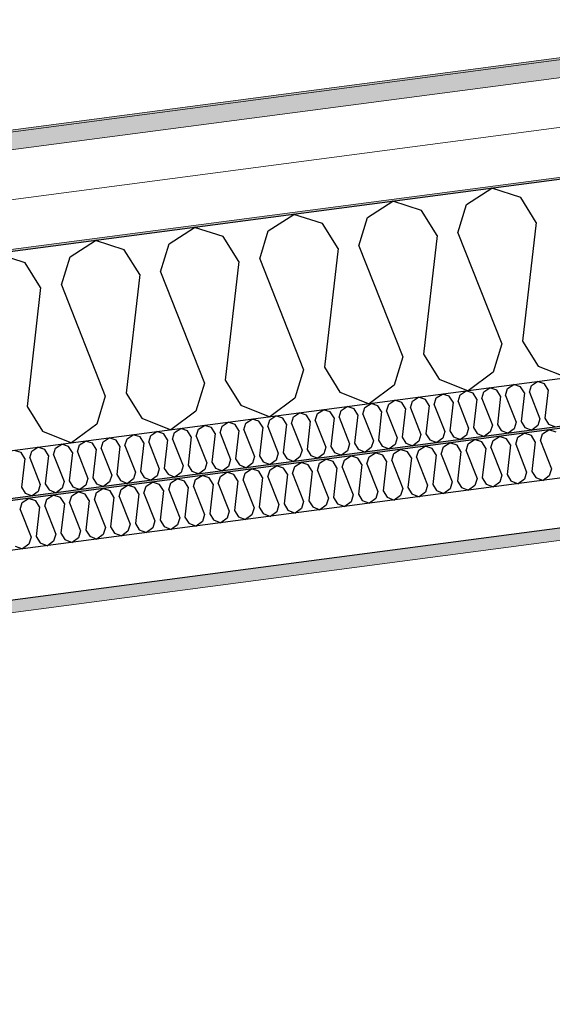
# Model space of a CAD drawing. Header units: millimetres. Extents: x -82116 to -57126, y -2070 to 13065.
# Tile 32 of 74: x -72484 to -71945, y 7414 to 8411. Entities that reach past the tile are written whole.
import ezdxf

# ---------------------------------------------------------------- set-up
doc = ezdxf.new("R2010")
doc.units = ezdxf.units.MM
doc.header["$LTSCALE"] = 0.5
doc.header["$MEASUREMENT"] = 0
doc.linetypes.add('PLINE', pattern=[0])
doc.layers.add('236- Innvendig kledning og overflate(Nye konstruksjoner)', color=7, linetype='Continuous', lineweight=0)
doc.layers.add('262- Taktekking(Nye konstruksjoner)', color=7, linetype='Continuous', lineweight=0)
for name, color, linetype in [('256- Faste himlinger og overflatebehandling (Skravur)(Nye konstruksjoner)', 7, 'Continuous'), ('256- Faste himlinger og overflatebehandling(Nye konstruksjoner)', 7, 'Continuous'), ('261- Primærkonstruksjon (tak)', 7, 'Continuous'), ('261- Primærkonstruksjon (tak) (Skravur)', 7, 'Continuous'), ('262- Taktekking (Skravur)(Nye konstruksjoner)', 7, 'Continuous')]:
    doc.layers.add(name, color=color, linetype=linetype)

# ---------------------------------------------------------------- blocks, each defined once
blk = doc.blocks.new('*X4')
at = {"layer": '261- Primærkonstruksjon (tak) (Skravur)', "linetype": 'PLINE'}
for p, q in [((-72031.78, 8223.53), (-72006.09, 8240.1)), ((-71976.99, 8230.75), (-72006.09, 8240.1)), ((-72132.08, 8210.33), (-72106.4, 8226.9)), ((-72077.3, 8217.54), (-72106.4, 8226.9)), ((-72040.46, 8195.06), (-72031.78, 8223.53)), ((-71961.23, 8205.49), (-71976.99, 8230.75)), ((-72232.39, 8197.12), (-72206.7, 8213.69)), ((-72177.6, 8204.33), (-72206.7, 8213.69)), ((-72061.54, 8192.29), (-72077.3, 8217.54)), ((-72161.84, 8179.08), (-72177.6, 8204.33)), ((-72140.77, 8181.86), (-72132.08, 8210.33)), ((-71961.23, 8205.49), (-71975, 8085.35)), ((-72332.69, 8183.92), (-72307.01, 8200.49)), ((-72277.91, 8191.13), (-72307.01, 8200.49)), ((-72241.08, 8168.65), (-72232.39, 8197.12)), ((-72061.54, 8192.29), (-72075.3, 8072.14)), ((-72040.46, 8195.06), (-71996.07, 8082.57)), ((-72433, 8170.71), (-72407.32, 8187.28)), ((-72378.22, 8177.92), (-72407.32, 8187.28)), ((-72341.38, 8155.45), (-72332.69, 8183.92)), ((-72262.15, 8165.88), (-72277.91, 8191.13)), ((-72478.52, 8164.72), (-72507.62, 8174.07)), ((-72362.46, 8152.67), (-72378.22, 8177.92)), ((-72161.84, 8179.08), (-72175.61, 8058.94)), ((-72140.77, 8181.86), (-72096.38, 8069.37)), ((-72462.76, 8139.47), (-72478.52, 8164.72)), ((-72441.69, 8142.24), (-72433, 8170.71)), ((-72262.15, 8165.88), (-72275.92, 8045.73)), ((-72241.08, 8168.65), (-72196.68, 8056.16)), ((-72362.46, 8152.67), (-72376.22, 8032.53)), ((-72341.38, 8155.45), (-72296.99, 8042.96)), ((-72441.69, 8142.24), (-72397.3, 8029.75)), ((-72462.76, 8139.47), (-72476.53, 8019.32)), ((-71996.07, 8082.57), (-72004.76, 8054.1)), ((-71975, 8085.35), (-71959.24, 8060.1)), ((-72096.38, 8069.37), (-72105.06, 8040.9)), ((-72075.3, 8072.14), (-72059.54, 8046.89)), ((-72196.68, 8056.16), (-72205.37, 8027.69)), ((-72175.61, 8058.94), (-72159.85, 8033.69)), ((-72004.76, 8054.1), (-72030.14, 8035.21)), ((-71959.24, 8060.1), (-71929.83, 8048.42)), ((-72296.99, 8042.96), (-72305.68, 8014.49)), ((-72275.92, 8045.73), (-72260.16, 8020.48)), ((-72059.54, 8046.89), (-72030.14, 8035.21)), ((-72159.85, 8033.69), (-72130.44, 8022.01)), ((-72105.06, 8040.9), (-72130.44, 8022.01)), ((-72397.3, 8029.75), (-72405.98, 8001.28)), ((-72376.22, 8032.53), (-72360.46, 8007.28)), ((-72205.37, 8027.69), (-72230.75, 8008.8)), ((-72476.53, 8019.32), (-72460.77, 7994.07)), ((-72305.68, 8014.49), (-72331.06, 7995.59)), ((-72260.16, 8020.48), (-72230.75, 8008.8)), ((-72360.46, 8007.28), (-72331.06, 7995.59)), ((-72460.77, 7994.07), (-72431.36, 7982.39)), ((-72405.98, 8001.28), (-72431.36, 7982.39))]:
    blk.add_line(p, q, dxfattribs=at)
blk = doc.blocks.new('*X10')
at = {"layer": '256- Faste himlinger og overflatebehandling (Skravur)(Nye konstruksjoner)', "linetype": 'PLINE'}
for p, q in [((-71966.09, 8040.48), (-71959.92, 8044.46)), ((-71952.94, 8042.21), (-71959.92, 8044.46)), ((-72038.31, 8030.97), (-72032.14, 8034.95)), ((-72025.16, 8032.7), (-72032.14, 8034.95)), ((-72021.38, 8026.64), (-72025.16, 8032.7)), ((-72016.32, 8027.31), (-72014.23, 8034.14)), ((-72014.23, 8034.14), (-72008.07, 8038.12)), ((-72001.09, 8035.87), (-72008.07, 8038.12)), ((-71997.3, 8029.81), (-72001.09, 8035.87)), ((-71992.25, 8030.48), (-71990.16, 8037.31)), ((-71990.16, 8037.31), (-71984, 8041.29)), ((-71977.01, 8039.04), (-71984, 8041.29)), ((-71973.23, 8032.98), (-71977.01, 8039.04)), ((-71973.23, 8032.98), (-71976.53, 8004.14)), ((-71968.17, 8033.65), (-71966.09, 8040.48)), ((-71968.17, 8033.65), (-71957.52, 8006.65)), ((-71949.16, 8036.15), (-71952.94, 8042.21)), ((-71949.16, 8036.15), (-71952.46, 8007.31)), ((-72110.53, 8021.46), (-72104.36, 8025.44)), ((-72097.38, 8023.19), (-72104.36, 8025.44)), ((-72093.6, 8017.13), (-72097.38, 8023.19)), ((-72088.54, 8017.8), (-72086.46, 8024.63)), ((-72086.46, 8024.63), (-72080.29, 8028.61)), ((-72073.31, 8026.36), (-72080.29, 8028.61)), ((-72069.52, 8020.3), (-72073.31, 8026.36)), ((-72064.47, 8020.97), (-72062.38, 8027.8)), ((-72062.38, 8027.8), (-72056.22, 8031.78)), ((-72049.23, 8029.53), (-72056.22, 8031.78)), ((-72045.45, 8023.47), (-72049.23, 8029.53)), ((-72045.45, 8023.47), (-72048.75, 7994.64)), ((-72040.39, 8024.14), (-72038.31, 8030.97)), ((-72040.39, 8024.14), (-72029.74, 7997.14)), ((-72021.38, 8026.64), (-72024.68, 7997.81)), ((-72016.32, 8027.31), (-72005.67, 8000.31)), ((-71997.3, 8029.81), (-72000.61, 8000.98)), ((-71992.25, 8030.48), (-71981.59, 8003.48)), ((-72206.82, 8008.78), (-72200.66, 8012.76)), ((-72193.67, 8010.52), (-72200.66, 8012.76)), ((-72182.75, 8011.95), (-72176.58, 8015.93)), ((-72169.6, 8013.69), (-72176.58, 8015.93)), ((-72165.82, 8007.62), (-72169.6, 8013.69)), ((-72160.76, 8008.29), (-72158.68, 8015.12)), ((-72158.68, 8015.12), (-72152.51, 8019.1)), ((-72145.53, 8016.85), (-72152.51, 8019.1)), ((-72141.75, 8010.79), (-72145.53, 8016.85)), ((-72136.69, 8011.46), (-72134.6, 8018.29)), ((-72134.6, 8018.29), (-72128.44, 8022.27)), ((-72121.45, 8020.02), (-72128.44, 8022.27)), ((-72117.67, 8013.96), (-72121.45, 8020.02)), ((-72117.67, 8013.96), (-72120.98, 7985.13)), ((-72112.61, 8014.63), (-72110.53, 8021.46)), ((-72112.61, 8014.63), (-72101.96, 7987.63)), ((-72093.6, 8017.13), (-72096.9, 7988.3)), ((-72088.54, 8017.8), (-72077.89, 7990.8)), ((-72069.52, 8020.3), (-72072.83, 7991.47)), ((-72064.47, 8020.97), (-72053.81, 7993.97)), ((-72279.04, 7999.28), (-72272.88, 8003.25)), ((-72265.9, 8001.01), (-72272.88, 8003.25)), ((-72254.97, 8002.45), (-72248.81, 8006.42)), ((-72241.82, 8004.18), (-72248.81, 8006.42)), ((-72238.04, 7998.12), (-72241.82, 8004.18)), ((-72232.98, 7998.78), (-72230.9, 8005.62)), ((-72230.9, 8005.62), (-72224.73, 8009.59)), ((-72217.75, 8007.35), (-72224.73, 8009.59)), ((-72213.97, 8001.29), (-72217.75, 8007.35)), ((-72208.91, 8001.95), (-72206.82, 8008.78)), ((-72189.89, 8004.46), (-72193.67, 8010.52)), ((-72189.89, 8004.46), (-72193.2, 7975.62)), ((-72184.83, 8005.12), (-72182.75, 8011.95)), ((-72184.83, 8005.12), (-72174.18, 7978.12)), ((-72165.82, 8007.62), (-72169.12, 7978.79)), ((-72160.76, 8008.29), (-72150.11, 7981.29)), ((-72141.75, 8010.79), (-72145.05, 7981.96)), ((-72136.69, 8011.46), (-72126.03, 7984.46)), ((-71981.59, 8003.48), (-71983.68, 7996.65)), ((-71976.53, 8004.14), (-71972.75, 7998.08)), ((-71957.52, 8006.65), (-71959.6, 7999.82)), ((-71952.46, 8007.31), (-71948.68, 8001.25)), ((-72351.26, 7989.77), (-72345.1, 7993.75)), ((-72338.12, 7991.5), (-72345.1, 7993.75)), ((-72329.28, 7986.11), (-72327.19, 7992.94)), ((-72327.19, 7992.94), (-72321.03, 7996.91)), ((-72314.04, 7994.67), (-72321.03, 7996.91)), ((-72310.26, 7988.61), (-72314.04, 7994.67)), ((-72305.2, 7989.27), (-72303.12, 7996.11)), ((-72303.12, 7996.11), (-72296.95, 8000.08)), ((-72289.97, 7997.84), (-72296.95, 8000.08)), ((-72286.19, 7991.78), (-72289.97, 7997.84)), ((-72281.13, 7992.44), (-72279.04, 7999.28)), ((-72262.11, 7994.95), (-72265.9, 8001.01)), ((-72262.11, 7994.95), (-72265.42, 7966.11)), ((-72257.06, 7995.61), (-72254.97, 8002.45)), ((-72257.06, 7995.61), (-72246.4, 7968.62)), ((-72238.04, 7998.12), (-72241.34, 7969.28)), ((-72232.98, 7998.78), (-72222.33, 7971.79)), ((-72213.97, 8001.29), (-72217.27, 7972.45)), ((-72208.91, 8001.95), (-72198.25, 7974.95)), ((-72053.81, 7993.97), (-72055.9, 7987.14)), ((-72048.75, 7994.64), (-72044.97, 7988.58)), ((-72029.74, 7997.14), (-72031.82, 7990.31)), ((-72024.68, 7997.81), (-72020.9, 7991.75)), ((-72007.75, 7993.48), (-72013.84, 7988.94)), ((-72005.67, 8000.31), (-72007.75, 7993.48)), ((-72000.61, 8000.98), (-71996.83, 7994.92)), ((-71996.83, 7994.92), (-71989.77, 7992.11)), ((-71983.68, 7996.65), (-71989.77, 7992.11)), ((-71972.75, 7998.08), (-71965.69, 7995.28)), ((-71959.6, 7999.82), (-71965.69, 7995.28)), ((-71948.68, 8001.25), (-71941.62, 7998.45)), ((-72423.48, 7980.26), (-72417.32, 7984.24)), ((-72410.34, 7981.99), (-72417.32, 7984.24)), ((-72401.5, 7976.6), (-72399.41, 7983.43)), ((-72399.41, 7983.43), (-72393.25, 7987.41)), ((-72386.26, 7985.16), (-72393.25, 7987.41)), ((-72382.48, 7979.1), (-72386.26, 7985.16)), ((-72377.42, 7979.77), (-72375.34, 7986.6)), ((-72375.34, 7986.6), (-72369.17, 7990.58)), ((-72362.19, 7988.33), (-72369.17, 7990.58)), ((-72358.41, 7982.27), (-72362.19, 7988.33)), ((-72353.35, 7982.94), (-72351.26, 7989.77)), ((-72353.35, 7982.94), (-72342.69, 7955.94)), ((-72334.33, 7985.44), (-72338.12, 7991.5)), ((-72334.33, 7985.44), (-72337.64, 7956.6)), ((-72329.28, 7986.11), (-72318.62, 7959.11)), ((-72310.26, 7988.61), (-72313.56, 7959.77)), ((-72305.2, 7989.27), (-72294.55, 7962.28)), ((-72286.19, 7991.78), (-72289.49, 7962.94)), ((-72281.13, 7992.44), (-72270.47, 7965.45)), ((-72126.03, 7984.46), (-72128.12, 7977.63)), ((-72120.98, 7985.13), (-72117.19, 7979.07)), ((-72101.96, 7987.63), (-72104.04, 7980.8)), ((-72096.9, 7988.3), (-72093.12, 7982.24)), ((-72079.97, 7983.97), (-72086.06, 7979.43)), ((-72077.89, 7990.8), (-72079.97, 7983.97)), ((-72072.83, 7991.47), (-72069.05, 7985.41)), ((-72069.05, 7985.41), (-72061.99, 7982.6)), ((-72055.9, 7987.14), (-72061.99, 7982.6)), ((-72044.97, 7988.58), (-72037.92, 7985.77)), ((-72031.82, 7990.31), (-72037.92, 7985.77)), ((-72020.9, 7991.75), (-72013.84, 7988.94)), ((-72482.56, 7972.48), (-72489.54, 7974.73)), ((-72473.72, 7967.09), (-72471.63, 7973.92)), ((-72471.63, 7973.92), (-72465.47, 7977.9)), ((-72458.48, 7975.65), (-72465.47, 7977.9)), ((-72454.7, 7969.59), (-72458.48, 7975.65)), ((-72449.64, 7970.26), (-72447.56, 7977.09)), ((-72447.56, 7977.09), (-72441.39, 7981.07)), ((-72434.41, 7978.82), (-72441.39, 7981.07)), ((-72430.63, 7972.76), (-72434.41, 7978.82)), ((-72430.63, 7972.76), (-72433.93, 7943.93)), ((-72425.57, 7973.43), (-72423.48, 7980.26)), ((-72425.57, 7973.43), (-72414.92, 7946.43)), ((-72406.55, 7975.93), (-72410.34, 7981.99)), ((-72406.55, 7975.93), (-72409.86, 7947.1)), ((-72401.5, 7976.6), (-72390.84, 7949.6)), ((-72382.48, 7979.1), (-72385.78, 7950.27)), ((-72377.42, 7979.77), (-72366.77, 7952.77)), ((-72358.41, 7982.27), (-72361.71, 7953.44)), ((-72198.25, 7974.95), (-72200.34, 7968.12)), ((-72193.2, 7975.62), (-72189.41, 7969.56)), ((-72174.18, 7978.12), (-72176.27, 7971.29)), ((-72169.12, 7978.79), (-72165.34, 7972.73)), ((-72152.19, 7974.46), (-72158.28, 7969.93)), ((-72150.11, 7981.29), (-72152.19, 7974.46)), ((-72145.05, 7981.96), (-72141.27, 7975.9)), ((-72141.27, 7975.9), (-72134.21, 7973.1)), ((-72128.12, 7977.63), (-72134.21, 7973.1)), ((-72117.19, 7979.07), (-72110.14, 7976.26)), ((-72104.04, 7980.8), (-72110.14, 7976.26)), ((-72093.12, 7982.24), (-72086.06, 7979.43)), ((-72478.77, 7966.42), (-72482.56, 7972.48)), ((-72478.77, 7966.42), (-72482.08, 7937.59)), ((-72473.72, 7967.09), (-72463.06, 7940.09)), ((-72454.7, 7969.59), (-72458, 7940.76)), ((-72449.64, 7970.26), (-72438.99, 7943.26)), ((-72289.49, 7962.94), (-72285.71, 7956.88)), ((-72270.47, 7965.45), (-72272.56, 7958.61)), ((-72265.42, 7966.11), (-72261.63, 7960.05)), ((-72246.4, 7968.62), (-72248.49, 7961.78)), ((-72241.34, 7969.28), (-72237.56, 7963.22)), ((-72237.56, 7963.22), (-72230.5, 7960.42)), ((-72224.41, 7964.95), (-72230.5, 7960.42)), ((-72222.33, 7971.79), (-72224.41, 7964.95)), ((-72217.27, 7972.45), (-72213.49, 7966.39)), ((-72213.49, 7966.39), (-72206.43, 7963.59)), ((-72200.34, 7968.12), (-72206.43, 7963.59)), ((-72189.41, 7969.56), (-72182.36, 7966.76)), ((-72176.27, 7971.29), (-72182.36, 7966.76)), ((-72165.34, 7972.73), (-72158.28, 7969.93)), ((-72361.71, 7953.44), (-72357.93, 7947.37)), ((-72342.69, 7955.94), (-72344.78, 7949.11)), ((-72337.64, 7956.6), (-72333.85, 7950.54)), ((-72318.62, 7959.11), (-72320.71, 7952.28)), ((-72313.56, 7959.77), (-72309.78, 7953.71)), ((-72309.78, 7953.71), (-72302.72, 7950.91)), ((-72296.63, 7955.44), (-72302.72, 7950.91)), ((-72294.55, 7962.28), (-72296.63, 7955.44)), ((-72285.71, 7956.88), (-72278.65, 7954.08)), ((-72272.56, 7958.61), (-72278.65, 7954.08)), ((-72261.63, 7960.05), (-72254.58, 7957.25)), ((-72248.49, 7961.78), (-72254.58, 7957.25)), ((-72438.99, 7943.26), (-72441.07, 7936.43)), ((-72433.93, 7943.93), (-72430.15, 7937.87)), ((-72414.92, 7946.43), (-72417, 7939.6)), ((-72409.86, 7947.1), (-72406.08, 7941.04)), ((-72390.84, 7949.6), (-72392.93, 7942.77)), ((-72385.78, 7950.27), (-72382, 7944.21)), ((-72382, 7944.21), (-72374.94, 7941.4)), ((-72368.85, 7945.94), (-72374.94, 7941.4)), ((-72366.77, 7952.77), (-72368.85, 7945.94)), ((-72357.93, 7947.37), (-72350.87, 7944.57)), ((-72344.78, 7949.11), (-72350.87, 7944.57)), ((-72333.85, 7950.54), (-72326.8, 7947.74)), ((-72320.71, 7952.28), (-72326.8, 7947.74)), ((-72482.08, 7937.59), (-72478.3, 7931.53)), ((-72465.15, 7933.26), (-72471.24, 7928.72)), ((-72463.06, 7940.09), (-72465.15, 7933.26)), ((-72458, 7940.76), (-72454.22, 7934.7)), ((-72454.22, 7934.7), (-72447.17, 7931.89)), ((-72441.07, 7936.43), (-72447.17, 7931.89)), ((-72430.15, 7937.87), (-72423.09, 7935.06)), ((-72417, 7939.6), (-72423.09, 7935.06)), ((-72406.08, 7941.04), (-72399.02, 7938.23)), ((-72392.93, 7942.77), (-72399.02, 7938.23)), ((-72478.3, 7931.53), (-72471.24, 7928.72))]:
    blk.add_line(p, q, dxfattribs=at)
blk = doc.blocks.new('*X11')
at = {"layer": '256- Faste himlinger og overflatebehandling (Skravur)(Nye konstruksjoner)', "linetype": 'PLINE'}
for p, q in [((-71954.8, 7991.4), (-71948.38, 7995.54)), ((-71941.11, 7993.2), (-71948.38, 7995.54)), ((-72030.03, 7981.5), (-72023.61, 7985.64)), ((-72016.34, 7983.3), (-72023.61, 7985.64)), ((-72012.4, 7976.99), (-72016.34, 7983.3)), ((-72007.13, 7977.68), (-72004.96, 7984.8)), ((-72004.96, 7984.8), (-71998.53, 7988.94)), ((-71991.26, 7986.6), (-71998.53, 7988.94)), ((-71987.32, 7980.29), (-71991.26, 7986.6)), ((-71982.05, 7980.98), (-71979.88, 7988.1)), ((-71979.88, 7988.1), (-71973.46, 7992.24)), ((-71966.18, 7989.9), (-71973.46, 7992.24)), ((-71962.24, 7983.59), (-71966.18, 7989.9)), ((-71962.24, 7983.59), (-71965.68, 7953.55)), ((-71956.97, 7984.28), (-71954.8, 7991.4)), ((-71956.97, 7984.28), (-71945.88, 7956.16)), ((-72105.26, 7971.59), (-72098.84, 7975.73)), ((-72091.57, 7973.4), (-72098.84, 7975.73)), ((-72087.63, 7967.08), (-72091.57, 7973.4)), ((-72082.36, 7967.78), (-72080.19, 7974.89)), ((-72080.19, 7974.89), (-72073.76, 7979.04)), ((-72066.49, 7976.7), (-72073.76, 7979.04)), ((-72062.55, 7970.38), (-72066.49, 7976.7)), ((-72057.28, 7971.08), (-72055.11, 7978.2)), ((-72055.11, 7978.2), (-72048.69, 7982.34)), ((-72041.41, 7980), (-72048.69, 7982.34)), ((-72037.47, 7973.69), (-72041.41, 7980)), ((-72037.47, 7973.69), (-72040.91, 7943.65)), ((-72032.2, 7974.38), (-72030.03, 7981.5)), ((-72032.2, 7974.38), (-72021.11, 7946.26)), ((-72012.4, 7976.99), (-72015.84, 7946.95)), ((-72007.13, 7977.68), (-71996.03, 7949.56)), ((-71987.32, 7980.29), (-71990.76, 7950.25)), ((-71982.05, 7980.98), (-71970.95, 7952.86)), ((-72180.49, 7961.69), (-72174.07, 7965.83)), ((-72166.8, 7963.49), (-72174.07, 7965.83)), ((-72162.86, 7957.18), (-72166.8, 7963.49)), ((-72157.59, 7957.87), (-72155.42, 7964.99)), ((-72155.42, 7964.99), (-72148.99, 7969.13)), ((-72141.72, 7966.79), (-72148.99, 7969.13)), ((-72137.78, 7960.48), (-72141.72, 7966.79)), ((-72132.51, 7961.17), (-72130.34, 7968.29)), ((-72130.34, 7968.29), (-72123.92, 7972.43)), ((-72116.64, 7970.09), (-72123.92, 7972.43)), ((-72112.7, 7963.78), (-72116.64, 7970.09)), ((-72112.7, 7963.78), (-72116.14, 7933.74)), ((-72107.43, 7964.47), (-72105.26, 7971.59)), ((-72107.43, 7964.47), (-72096.34, 7936.35)), ((-72087.63, 7967.08), (-72091.07, 7937.05)), ((-72082.36, 7967.78), (-72071.26, 7939.65)), ((-72062.55, 7970.38), (-72065.99, 7940.35)), ((-72057.28, 7971.08), (-72046.18, 7942.96)), ((-72255.72, 7951.78), (-72249.3, 7955.93)), ((-72242.03, 7953.59), (-72249.3, 7955.93)), ((-72238.09, 7947.27), (-72242.03, 7953.59)), ((-72232.82, 7947.97), (-72230.65, 7955.09)), ((-72230.65, 7955.09), (-72224.22, 7959.23)), ((-72216.95, 7956.89), (-72224.22, 7959.23)), ((-72213.01, 7950.58), (-72216.95, 7956.89)), ((-72207.74, 7951.27), (-72205.57, 7958.39)), ((-72205.57, 7958.39), (-72199.15, 7962.53)), ((-72191.87, 7960.19), (-72199.15, 7962.53)), ((-72187.93, 7953.88), (-72191.87, 7960.19)), ((-72187.93, 7953.88), (-72191.37, 7923.84)), ((-72182.66, 7954.57), (-72180.49, 7961.69)), ((-72182.66, 7954.57), (-72171.57, 7926.45)), ((-72162.86, 7957.18), (-72166.3, 7927.14)), ((-72157.59, 7957.87), (-72146.49, 7929.75)), ((-72137.78, 7960.48), (-72141.22, 7930.44)), ((-72132.51, 7961.17), (-72121.41, 7933.05)), ((-71970.95, 7952.86), (-71973.12, 7945.74)), ((-71965.68, 7953.55), (-71961.74, 7947.24)), ((-71945.88, 7956.16), (-71948.05, 7949.04)), ((-72330.95, 7941.88), (-72324.53, 7946.02)), ((-72317.26, 7943.68), (-72324.53, 7946.02)), ((-72313.32, 7937.37), (-72317.26, 7943.68)), ((-72308.05, 7938.06), (-72305.88, 7945.18)), ((-72305.88, 7945.18), (-72299.45, 7949.32)), ((-72292.18, 7946.98), (-72299.45, 7949.32)), ((-72288.24, 7940.67), (-72292.18, 7946.98)), ((-72282.97, 7941.36), (-72280.8, 7948.48)), ((-72280.8, 7948.48), (-72274.38, 7952.62)), ((-72267.1, 7950.29), (-72274.38, 7952.62)), ((-72263.16, 7943.97), (-72267.1, 7950.29)), ((-72263.16, 7943.97), (-72266.6, 7913.94)), ((-72257.89, 7944.67), (-72255.72, 7951.78)), ((-72257.89, 7944.67), (-72246.8, 7916.54)), ((-72238.09, 7947.27), (-72241.53, 7917.24)), ((-72232.82, 7947.97), (-72221.72, 7919.85)), ((-72213.01, 7950.58), (-72216.45, 7920.54)), ((-72207.74, 7951.27), (-72196.64, 7923.15)), ((-72046.18, 7942.96), (-72048.35, 7935.84)), ((-72040.91, 7943.65), (-72036.97, 7937.34)), ((-72021.11, 7946.26), (-72023.28, 7939.14)), ((-72015.84, 7946.95), (-72011.9, 7940.64)), ((-71996.03, 7949.56), (-71998.2, 7942.44)), ((-71990.76, 7950.25), (-71986.82, 7943.94)), ((-71986.82, 7943.94), (-71979.47, 7941.02)), ((-71973.12, 7945.74), (-71979.47, 7941.02)), ((-71961.74, 7947.24), (-71954.39, 7944.32)), ((-71948.05, 7949.04), (-71954.39, 7944.32)), ((-72406.18, 7931.98), (-72399.76, 7936.12)), ((-72392.49, 7933.78), (-72399.76, 7936.12)), ((-72388.55, 7927.47), (-72392.49, 7933.78)), ((-72383.28, 7928.16), (-72381.11, 7935.28)), ((-72381.11, 7935.28), (-72374.68, 7939.42)), ((-72367.41, 7937.08), (-72374.68, 7939.42)), ((-72363.47, 7930.77), (-72367.41, 7937.08)), ((-72358.2, 7931.46), (-72356.03, 7938.58)), ((-72356.03, 7938.58), (-72349.61, 7942.72)), ((-72342.33, 7940.38), (-72349.61, 7942.72)), ((-72338.39, 7934.07), (-72342.33, 7940.38)), ((-72338.39, 7934.07), (-72341.83, 7904.03)), ((-72333.12, 7934.76), (-72330.95, 7941.88)), ((-72333.12, 7934.76), (-72322.03, 7906.64)), ((-72313.32, 7937.37), (-72316.76, 7907.33)), ((-72308.05, 7938.06), (-72296.95, 7909.94)), ((-72288.24, 7940.67), (-72291.68, 7910.64)), ((-72282.97, 7941.36), (-72271.87, 7913.24)), ((-72121.41, 7933.05), (-72123.58, 7925.93)), ((-72116.14, 7933.74), (-72112.2, 7927.43)), ((-72096.34, 7936.35), (-72098.51, 7929.24)), ((-72091.07, 7937.05), (-72087.13, 7930.73)), ((-72071.26, 7939.65), (-72073.43, 7932.54)), ((-72065.99, 7940.35), (-72062.05, 7934.03)), ((-72062.05, 7934.03), (-72054.7, 7931.11)), ((-72048.35, 7935.84), (-72054.7, 7931.11)), ((-72036.97, 7937.34), (-72029.62, 7934.42)), ((-72023.28, 7939.14), (-72029.62, 7934.42)), ((-72011.9, 7940.64), (-72004.55, 7937.72)), ((-71998.2, 7942.44), (-72004.55, 7937.72)), ((-72481.41, 7922.07), (-72474.99, 7926.21)), ((-72467.72, 7923.87), (-72474.99, 7926.21)), ((-72463.78, 7917.56), (-72467.72, 7923.87)), ((-72458.51, 7918.26), (-72456.33, 7925.37)), ((-72456.33, 7925.37), (-72449.91, 7929.52)), ((-72442.64, 7927.18), (-72449.91, 7929.52)), ((-72438.7, 7920.86), (-72442.64, 7927.18)), ((-72433.43, 7921.56), (-72431.26, 7928.67)), ((-72431.26, 7928.67), (-72424.84, 7932.82)), ((-72417.56, 7930.48), (-72424.84, 7932.82)), ((-72413.62, 7924.16), (-72417.56, 7930.48)), ((-72413.62, 7924.16), (-72417.06, 7894.13)), ((-72408.35, 7924.86), (-72406.18, 7931.98)), ((-72408.35, 7924.86), (-72397.26, 7896.74)), ((-72388.55, 7927.47), (-72391.99, 7897.43)), ((-72383.28, 7928.16), (-72372.18, 7900.04)), ((-72363.47, 7930.77), (-72366.91, 7900.73)), ((-72358.2, 7931.46), (-72347.1, 7903.34)), ((-72196.64, 7923.15), (-72198.81, 7916.03)), ((-72191.37, 7923.84), (-72187.43, 7917.53)), ((-72171.57, 7926.45), (-72173.74, 7919.33)), ((-72166.3, 7927.14), (-72162.36, 7920.83)), ((-72146.49, 7929.75), (-72148.66, 7922.63)), ((-72141.22, 7930.44), (-72137.28, 7924.13)), ((-72137.28, 7924.13), (-72129.93, 7921.21)), ((-72123.58, 7925.93), (-72129.93, 7921.21)), ((-72112.2, 7927.43), (-72104.85, 7924.51)), ((-72098.51, 7929.24), (-72104.85, 7924.51)), ((-72087.13, 7930.73), (-72079.78, 7927.81)), ((-72073.43, 7932.54), (-72079.78, 7927.81)), ((-72483.58, 7914.95), (-72481.41, 7922.07)), ((-72483.58, 7914.95), (-72472.49, 7886.83)), ((-72463.78, 7917.56), (-72467.22, 7887.53)), ((-72458.51, 7918.26), (-72447.41, 7890.13)), ((-72438.7, 7920.86), (-72442.14, 7890.83)), ((-72433.43, 7921.56), (-72422.33, 7893.43)), ((-72271.87, 7913.24), (-72274.04, 7906.13)), ((-72266.6, 7913.94), (-72262.66, 7907.62)), ((-72246.8, 7916.54), (-72248.97, 7909.43)), ((-72241.53, 7917.24), (-72237.59, 7910.93)), ((-72221.72, 7919.85), (-72223.89, 7912.73)), ((-72216.45, 7920.54), (-72212.51, 7914.23)), ((-72212.51, 7914.23), (-72205.16, 7911.31)), ((-72198.81, 7916.03), (-72205.16, 7911.31)), ((-72187.43, 7917.53), (-72180.08, 7914.61)), ((-72173.74, 7919.33), (-72180.08, 7914.61)), ((-72162.36, 7920.83), (-72155.01, 7917.91)), ((-72148.66, 7922.63), (-72155.01, 7917.91)), ((-72347.1, 7903.34), (-72349.27, 7896.22)), ((-72341.83, 7904.03), (-72337.89, 7897.72)), ((-72322.03, 7906.64), (-72324.2, 7899.52)), ((-72316.76, 7907.33), (-72312.82, 7901.02)), ((-72296.95, 7909.94), (-72299.12, 7902.82)), ((-72291.68, 7910.64), (-72287.74, 7904.32)), ((-72287.74, 7904.32), (-72280.39, 7901.4)), ((-72274.04, 7906.13), (-72280.39, 7901.4)), ((-72262.66, 7907.62), (-72255.31, 7904.7)), ((-72248.97, 7909.43), (-72255.31, 7904.7)), ((-72237.59, 7910.93), (-72230.24, 7908)), ((-72223.89, 7912.73), (-72230.24, 7908)), ((-72422.33, 7893.43), (-72424.5, 7886.32)), ((-72417.06, 7894.13), (-72413.12, 7887.82)), ((-72397.26, 7896.74), (-72399.43, 7889.62)), ((-72391.99, 7897.43), (-72388.05, 7891.12)), ((-72372.18, 7900.04), (-72374.35, 7892.92)), ((-72366.91, 7900.73), (-72362.97, 7894.42)), ((-72362.97, 7894.42), (-72355.62, 7891.5)), ((-72349.27, 7896.22), (-72355.62, 7891.5)), ((-72337.89, 7897.72), (-72330.54, 7894.8)), ((-72324.2, 7899.52), (-72330.54, 7894.8)), ((-72312.82, 7901.02), (-72305.47, 7898.1)), ((-72299.12, 7902.82), (-72305.47, 7898.1)), ((-72472.49, 7886.83), (-72474.66, 7879.71)), ((-72467.22, 7887.53), (-72463.28, 7881.21)), ((-72447.41, 7890.13), (-72449.58, 7883.02)), ((-72442.14, 7890.83), (-72438.2, 7884.51)), ((-72438.2, 7884.51), (-72430.85, 7881.59)), ((-72424.5, 7886.32), (-72430.85, 7881.59)), ((-72413.12, 7887.82), (-72405.77, 7884.89)), ((-72399.43, 7889.62), (-72405.77, 7884.89)), ((-72388.05, 7891.12), (-72380.7, 7888.2)), ((-72374.35, 7892.92), (-72380.7, 7888.2)), ((-72488.35, 7877.91), (-72481, 7874.99)), ((-72474.66, 7879.71), (-72481, 7874.99)), ((-72463.28, 7881.21), (-72455.93, 7878.29)), ((-72449.58, 7883.02), (-72455.93, 7878.29))]:
    blk.add_line(p, q, dxfattribs=at)

msp = doc.modelspace()

# ---------------------------------------------------------------- hatches: boundary and pattern name
at = {"layer": '256- Faste himlinger og overflatebehandling (Skravur)(Nye konstruksjoner)', "linetype": 'Continuous'}
msp.add_hatch(color=256, dxfattribs=at).paths.add_polyline_path([(-68938.16, 8393.86), (-77605.66, 7252.77), (-77605.66, 7250.75), (-68938.16, 8391.85)])
h = msp.add_hatch(dxfattribs=at)
h.set_pattern_fill('Gips', color=256, style=0, pattern_type=2)
h.set_pattern_definition([(7.5, (0, 0), (-11.3039, 85.86164), [0, -50]), (7.5, (19.13, 46.19), (-11.3039, 85.86164), [0, -50])])
h.paths.add_polyline_path([(-77605.66, 7137.28), (-68938.16, 8278.38), (-68938.16, 8290.98), (-77605.66, 7149.89)])
at = {"layer": '262- Taktekking (Skravur)(Nye konstruksjoner)', "linetype": 'Continuous'}
msp.add_hatch(color=256, dxfattribs=at).paths.add_polyline_path([(-78118.16, 7556.47), (-64162.31, 9393.79), (-64163.03, 9395.7), (-64163, 9395.72), (-73335.96, 8188.07), (-78118.16, 7558.49)])
h = msp.add_hatch(dxfattribs=at)
h.set_pattern_fill('Prikker_tett', color=256, style=0, pattern_type=2)
h.set_pattern_definition([(0, (0, 0), (0, 43.30127), [0, -25]), (0, (12.5, 21.65), (0, 43.30127), [0, -25])])
h.paths.add_polyline_path([(-78118.16, 7435.43), (-64143.16, 9275.28), (-64143.16, 9277.29), (-78118.16, 7437.45)])
at = {"layer": '262- Taktekking(Nye konstruksjoner)', "linetype": 'Continuous'}
msp.add_hatch(color=256, dxfattribs=at).paths.add_polyline_path([(-78118.16, 7538.31), (-64143.16, 9378.16), (-64143.16, 9396.3), (-64162.3, 9393.78), (-64162.31, 9393.79), (-78118.16, 7556.47)])

# ---------------------------------------------------------------- linework, layer by layer
at = {"layer": '236- Innvendig kledning og overflate(Nye konstruksjoner)', "linetype": 'PLINE'}
msp.add_line((-68938.16, 8278.38), (-77605.66, 7137.28), dxfattribs=at)
at = {"layer": '256- Faste himlinger og overflatebehandling(Nye konstruksjoner)', "linetype": 'PLINE'}
for p, q in [((-68938.16, 8393.86), (-77605.66, 7252.77)), ((-68938.16, 8391.85), (-77605.66, 7250.75)), ((-68938.16, 8341.41), (-77605.66, 7200.32)), ((-68938.16, 8290.98), (-77605.66, 7149.89))]:
    msp.add_line(p, q, dxfattribs=at)
at = {"layer": '261- Primærkonstruksjon (tak)', "linetype": 'PLINE'}
msp.add_line((-64193.16, 9268.69), (-77818.16, 7474.93), dxfattribs=at)
at = {"layer": '261- Primærkonstruksjon (tak)', "linetype": 'PLINE', "flags": 128}
msp.add_lwpolyline([(-68823.16, 8457.42), (-68913.16, 8445.57), (-68925.66, 8443.92), (-68938.16, 8442.28), (-77605.66, 7301.18)], dxfattribs=at)
at = {"layer": '262- Taktekking(Nye konstruksjoner)', "linetype": 'PLINE'}
for p, q in [((-64143.16, 9398.33), (-78118.16, 7558.49)), ((-64143.16, 9396.31), (-78118.16, 7556.47)), ((-64143.16, 9378.16), (-78118.16, 7538.31)), ((-64143.16, 9327.73), (-78118.16, 7487.88)), ((-64143.16, 9277.29), (-78118.16, 7437.45))]:
    msp.add_line(p, q, dxfattribs=at)

# ---------------------------------------------------------------- block references
at = {"layer": '256- Faste himlinger og overflatebehandling(Nye konstruksjoner)'}
for name in ['*X10', '*X11']:
    msp.add_blockref(name, (0, 0), dxfattribs=at)
at = {"layer": '261- Primærkonstruksjon (tak)'}
msp.add_blockref('*X4', (0, 0), dxfattribs=at)

doc.saveas('drawing.dxf')
